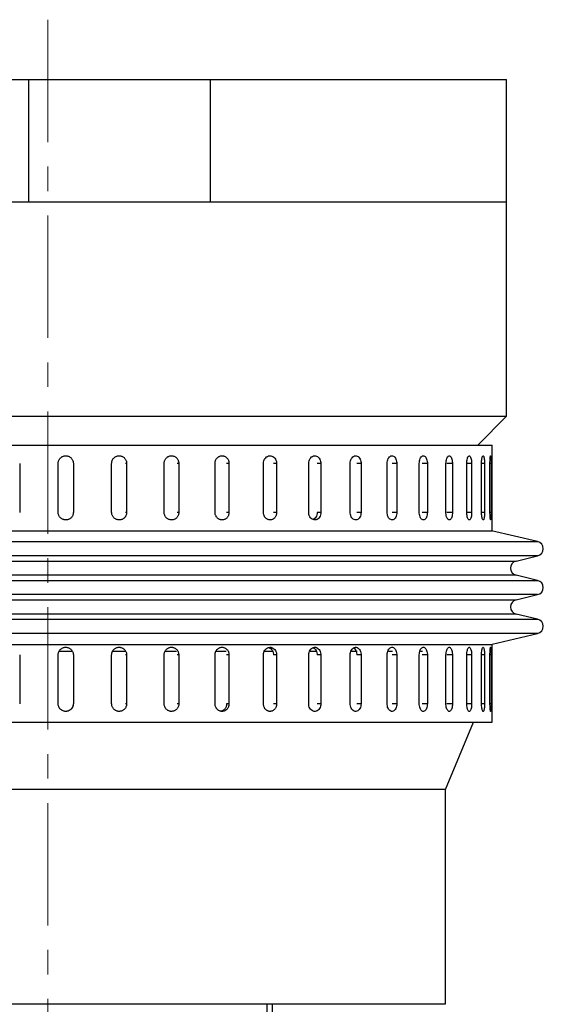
# Model space of a CAD drawing. Header units: inches. Extents: x 1.5 to 32, y 0 to 21.9.
# Tile 25 of 64: x 4.2 to 6.3, y 13.1 to 17.1. Entities that reach past the tile are written whole.
import ezdxf

# ---------------------------------------------------------------- set-up
doc = ezdxf.new("R2010")
doc.units = ezdxf.units.IN
doc.header["$MEASUREMENT"] = 0
doc.linetypes.add('CENTERX2', pattern=[0.8, 0.5, -0.1, 0.1, -0.1])

msp = doc.modelspace()

# ---------------------------------------------------------------- linework, layer by layer
at = {"color": 7, "linetype": 'CENTERX2', "lineweight": 18}
msp.add_line((4.2701, 17.1174), (4.2701, 4.8697), dxfattribs=at)
at = {"color": 7, "linetype": 'Continuous', "lineweight": 25}
for p, q in [((3.6383, 16.8729), (4.1926, 16.8729)), ((4.1926, 16.3729), (4.1926, 16.8729)), ((4.1926, 16.8729), (4.9351, 16.8729)), ((4.9351, 16.3729), (4.9351, 16.8729)), ((4.9351, 16.8729), (6.1451, 16.8729)), ((6.1451, 16.3729), (6.1451, 16.8729)), ((3.6383, 16.3729), (4.1926, 16.3729)), ((4.1926, 16.3729), (4.9351, 16.3729)), ((4.9351, 16.3729), (6.1451, 16.3729)), ((6.1451, 15.4979), (6.1451, 16.3729)), ((2.3951, 15.4979), (6.1451, 15.4979)), ((6.0271, 15.3799), (6.1451, 15.4979)), ((2.8846, 15.3799), (6.0856, 15.3799)), ((6.0856, 15.0299), (6.0856, 15.3799)), ((4.1557, 15.3049), (4.1557, 15.1049)), ((4.313, 15.1049), (4.313, 15.3049)), ((4.3749, 15.3049), (4.3739, 15.3049)), ((4.3749, 15.3049), (4.3749, 15.1049)), ((4.5314, 15.1049), (4.5314, 15.3049)), ((4.5926, 15.3049), (4.5886, 15.3049)), ((4.5926, 15.3049), (4.5926, 15.1049)), ((4.7461, 15.1049), (4.7461, 15.3049)), ((4.8056, 15.3049), (4.7987, 15.3049)), ((4.8056, 15.3049), (4.8056, 15.1049)), ((4.9538, 15.1049), (4.9538, 15.3049)), ((5.0108, 15.3049), (5.0011, 15.3049)), ((5.0108, 15.3049), (5.0108, 15.1049)), ((5.1515, 15.1049), (5.1515, 15.3049)), ((5.2052, 15.3049), (5.1928, 15.3049)), ((5.2052, 15.3049), (5.2052, 15.1049)), ((5.3364, 15.1049), (5.3364, 15.3049)), ((5.386, 15.3049), (5.371, 15.3049)), ((5.386, 15.3049), (5.386, 15.1049)), ((5.5058, 15.1049), (5.5058, 15.3049)), ((5.5505, 15.3049), (5.5332, 15.3049)), ((5.5505, 15.3049), (5.5505, 15.1049)), ((5.6571, 15.1049), (5.6571, 15.3049)), ((5.6963, 15.3049), (5.677, 15.3049)), ((5.6963, 15.3049), (5.6963, 15.1049)), ((5.7882, 15.1049), (5.7882, 15.3049)), ((5.8213, 15.3049), (5.8003, 15.3049)), ((5.8213, 15.3049), (5.8213, 15.1049)), ((5.8971, 15.1049), (5.8971, 15.3049)), ((5.9237, 15.3049), (5.9012, 15.3049)), ((5.9237, 15.3049), (5.9237, 15.1049)), ((5.9824, 15.1049), (5.9824, 15.3049)), ((6.002, 15.3049), (5.9824, 15.3049)), ((6.002, 15.3049), (6.002, 15.1049)), ((6.0426, 15.1049), (6.0426, 15.3049)), ((6.055, 15.3049), (6.0426, 15.3049)), ((6.055, 15.3049), (6.055, 15.1049)), ((6.077, 15.1049), (6.077, 15.3049)), ((6.082, 15.3049), (6.077, 15.3049)), ((6.082, 15.3049), (6.082, 15.1049)), ((4.3749, 15.1049), (4.3739, 15.1049)), ((4.5926, 15.1049), (4.5886, 15.1049)), ((4.8056, 15.1049), (4.7987, 15.1049)), ((5.0108, 15.1049), (5.0011, 15.1049)), ((5.2052, 15.1049), (5.1928, 15.1049)), ((5.386, 15.1049), (5.371, 15.1049)), ((5.5505, 15.1049), (5.5332, 15.1049)), ((5.6963, 15.1049), (5.677, 15.1049)), ((5.8213, 15.1049), (5.8003, 15.1049)), ((5.9237, 15.1049), (5.9012, 15.1049)), ((6.002, 15.1049), (5.9824, 15.1049)), ((6.055, 15.1049), (6.0426, 15.1049)), ((6.082, 15.1049), (6.077, 15.1049)), ((2.8904, 15.0299), (6.0856, 15.0299)), ((6.2718, 14.9854), (6.0839, 15.0299)), ((2.2684, 14.9854), (5.9367, 14.9854)), ((5.9367, 14.9854), (6.2718, 14.9854)), ((6.2718, 14.927), (2.2684, 14.927)), ((6.1841, 14.9062), (6.2718, 14.927)), ((2.3562, 14.9062), (5.8637, 14.9062)), ((5.8637, 14.9062), (6.1841, 14.9062)), ((6.1841, 14.8478), (2.3562, 14.8478)), ((6.2718, 14.8271), (6.1841, 14.8478)), ((2.2684, 14.8271), (5.9367, 14.8271)), ((5.9367, 14.8271), (6.2718, 14.8271)), ((6.2718, 14.7687), (2.2684, 14.7687)), ((6.1841, 14.7479), (6.2718, 14.7687)), ((2.3562, 14.7479), (5.8637, 14.7479)), ((5.8637, 14.7479), (6.1841, 14.7479)), ((6.1841, 14.6895), (2.3562, 14.6895)), ((6.2718, 14.6687), (6.1841, 14.6895)), ((2.2684, 14.6687), (5.9367, 14.6687)), ((5.9367, 14.6687), (6.2718, 14.6687)), ((6.2718, 14.6103), (2.8607, 14.6103)), ((6.0856, 14.5663), (6.2718, 14.6103)), ((2.9431, 14.5658), (5.7802, 14.5658)), ((5.7802, 14.5658), (6.0839, 14.5658)), ((6.0856, 14.2479), (6.0856, 14.5663)), ((4.1557, 14.5229), (4.1557, 14.3229)), ((4.313, 14.3229), (4.313, 14.5229)), ((4.3708, 14.5366), (4.3164, 14.5366)), ((4.3749, 14.5229), (4.3739, 14.5229)), ((4.3749, 14.5229), (4.3749, 14.3229)), ((4.5314, 14.3229), (4.5314, 14.5229)), ((4.5862, 14.5366), (4.5355, 14.5366)), ((4.5926, 14.5229), (4.5886, 14.5229)), ((4.5926, 14.5229), (4.5926, 14.3229)), ((4.7461, 14.3229), (4.7461, 14.5229)), ((4.7969, 14.5366), (4.7501, 14.5366)), ((4.8056, 14.5229), (4.7987, 14.5229)), ((4.8056, 14.5229), (4.8056, 14.3229)), ((4.9538, 14.3229), (4.9538, 14.5229)), ((4.9992, 14.5366), (4.957, 14.5366)), ((5.0108, 14.5229), (5.0011, 14.5229)), ((5.0108, 14.5229), (5.0108, 14.3229)), ((5.1515, 14.3229), (5.1515, 14.5229)), ((5.1902, 14.5366), (5.1562, 14.5366)), ((5.2052, 14.5229), (5.1928, 14.5229)), ((5.2052, 14.5229), (5.2052, 14.3229)), ((5.3364, 14.3229), (5.3364, 14.5229)), ((5.3703, 14.5366), (5.3421, 14.5366)), ((5.386, 14.5229), (5.371, 14.5229)), ((5.386, 14.5229), (5.386, 14.3229)), ((5.5058, 14.3229), (5.5058, 14.5229)), ((5.5341, 14.5366), (5.5119, 14.5366)), ((5.5505, 14.5229), (5.5332, 14.5229)), ((5.5505, 14.5229), (5.5505, 14.3229)), ((5.6571, 14.3229), (5.6571, 14.5229)), ((5.6787, 14.5366), (5.6629, 14.5366)), ((5.6963, 14.5229), (5.677, 14.5229)), ((5.6963, 14.5229), (5.6963, 14.3229)), ((5.7882, 14.3229), (5.7882, 14.5229)), ((5.8014, 14.5366), (5.7925, 14.5366)), ((5.8213, 14.5229), (5.8003, 14.5229)), ((5.8213, 14.5229), (5.8213, 14.3229)), ((5.8971, 14.3229), (5.8971, 14.5229)), ((5.9237, 14.5229), (5.9012, 14.5229)), ((5.9237, 14.5229), (5.9237, 14.3229)), ((5.9824, 14.3229), (5.9824, 14.5229)), ((6.002, 14.5229), (5.9824, 14.5229)), ((6.002, 14.5229), (6.002, 14.3229)), ((6.0426, 14.3229), (6.0426, 14.5229)), ((6.055, 14.5229), (6.0426, 14.5229)), ((6.055, 14.5229), (6.055, 14.3229)), ((6.077, 14.3229), (6.077, 14.5229)), ((6.082, 14.5229), (6.077, 14.5229)), ((6.082, 14.5229), (6.082, 14.3229)), ((4.3749, 14.3229), (4.3739, 14.3229)), ((4.5926, 14.3229), (4.5886, 14.3229)), ((4.8056, 14.3229), (4.7987, 14.3229)), ((5.0108, 14.3229), (5.0011, 14.3229)), ((5.2052, 14.3229), (5.1928, 14.3229)), ((5.386, 14.3229), (5.371, 14.3229)), ((5.5505, 14.3229), (5.5332, 14.3229)), ((5.6963, 14.3229), (5.677, 14.3229)), ((5.8213, 14.3229), (5.8003, 14.3229)), ((5.9237, 14.3229), (5.9012, 14.3229)), ((6.002, 14.3229), (5.9824, 14.3229)), ((6.055, 14.3229), (6.0426, 14.3229)), ((6.082, 14.3229), (6.077, 14.3229)), ((2.8918, 14.2479), (6.0856, 14.2479)), ((5.8951, 13.9729), (6.0097, 14.2479)), ((5.8951, 13.9729), (4.0572, 13.9729)), ((5.8951, 13.0979), (5.8951, 13.9729)), ((2.6451, 13.0979), (5.1662, 13.0979)), ((3.8777, 13.0979), (5.8951, 13.0979)), ((5.1662, 11.8479), (5.1662, 13.0979)), ((5.1886, 11.8701), (5.1886, 13.0979))]:
    msp.add_line(p, q, dxfattribs=at)
for centre, start, end in [((6.2649, 14.9562), 283.3212, 76.6788), ((6.191, 14.877), 103.3212, 256.6788), ((6.2649, 14.7979), 283.3212, 76.6788), ((6.191, 14.7187), 103.3212, 256.6788), ((6.2649, 14.6395), 283.3212, 76.6788)]:
    msp.add_arc(centre, 0.03, start, end, dxfattribs=at)
for points, knots in [([(4.313, 15.3049), (4.3131, 15.3066), (4.3132, 15.3101), (4.3146, 15.3152), (4.3167, 15.32), (4.3196, 15.3243), (4.3232, 15.3281), (4.3274, 15.3313), (4.3321, 15.3337), (4.3371, 15.3353), (4.3423, 15.336), (4.3475, 15.3358), (4.3527, 15.3348), (4.3575, 15.3329), (4.3621, 15.3302), (4.366, 15.3268), (4.3694, 15.3228), (4.3721, 15.3183), (4.3739, 15.3134), (4.3748, 15.3088), (4.3749, 15.306), (4.3749, 15.3049)], [0, 0, 0, 0, 0.05292, 0.107375, 0.160295, 0.214749, 0.267674, 0.322133, 0.375061, 0.429523, 0.482446, 0.536903, 0.58982, 0.644272, 0.697192, 0.751646, 0.804573, 0.859035, 0.911961, 0.966423, 1, 1, 1, 1]), ([(4.5314, 15.3049), (4.5315, 15.3066), (4.5317, 15.3101), (4.533, 15.3152), (4.5351, 15.32), (4.538, 15.3243), (4.5416, 15.3281), (4.5457, 15.3313), (4.5504, 15.3337), (4.5553, 15.3353), (4.5604, 15.336), (4.5656, 15.3358), (4.5707, 15.3348), (4.5755, 15.3329), (4.58, 15.3302), (4.5839, 15.3268), (4.5872, 15.3228), (4.5898, 15.3183), (4.5916, 15.3134), (4.5925, 15.3088), (4.5926, 15.306), (4.5926, 15.3049)], [0, 0, 0, 0, 0.05292, 0.107375, 0.160295, 0.214749, 0.267674, 0.322133, 0.375061, 0.429523, 0.482446, 0.536903, 0.58982, 0.644272, 0.697192, 0.751646, 0.804573, 0.859035, 0.911961, 0.966423, 1, 1, 1, 1]), ([(4.7461, 15.3049), (4.7462, 15.3066), (4.7463, 15.3101), (4.7476, 15.3152), (4.7497, 15.32), (4.7525, 15.3243), (4.756, 15.3281), (4.76, 15.3313), (4.7645, 15.3337), (4.7693, 15.3353), (4.7743, 15.336), (4.7794, 15.3358), (4.7843, 15.3348), (4.789, 15.3329), (4.7933, 15.3302), (4.7971, 15.3268), (4.8004, 15.3228), (4.8029, 15.3183), (4.8047, 15.3134), (4.8055, 15.3088), (4.8056, 15.306), (4.8056, 15.3049)], [0, 0, 0, 0, 0.05292, 0.107375, 0.160295, 0.214749, 0.267674, 0.322133, 0.375061, 0.429523, 0.482446, 0.536903, 0.58982, 0.644272, 0.697192, 0.751646, 0.804573, 0.859035, 0.911961, 0.966423, 1, 1, 1, 1]), ([(4.9538, 15.3049), (4.9539, 15.3066), (4.954, 15.3101), (4.9553, 15.3152), (4.9573, 15.32), (4.96, 15.3243), (4.9633, 15.3281), (4.9672, 15.3313), (4.9715, 15.3337), (4.9761, 15.3353), (4.9809, 15.336), (4.9857, 15.3358), (4.9904, 15.3348), (4.9949, 15.3329), (4.9991, 15.3302), (5.0027, 15.3268), (5.0058, 15.3228), (5.0082, 15.3183), (5.0099, 15.3134), (5.0106, 15.3094), (5.0108, 15.3065), (5.0108, 15.3054), (5.0108, 15.3049)], [0, 0, 0, 0, 0.052919, 0.107373, 0.160293, 0.214746, 0.26767, 0.322129, 0.375056, 0.429518, 0.48244, 0.536897, 0.589814, 0.644264, 0.697184, 0.751638, 0.804564, 0.859025, 0.91195, 0.966412, 0.983183, 1, 1, 1, 1]), ([(5.1515, 15.3049), (5.1518, 15.3084), (5.1524, 15.3154), (5.1571, 15.3246), (5.164, 15.3317), (5.1725, 15.3357), (5.1817, 15.3363), (5.1905, 15.3333), (5.1979, 15.3271), (5.2031, 15.3184), (5.2051, 15.3106), (5.2052, 15.306), (5.2052, 15.3049)], [0, 0, 0, 0, 0.107362, 0.214723, 0.322094, 0.429472, 0.536839, 0.644195, 0.751556, 0.858932, 0.966307, 1, 1, 1, 1]), ([(5.3364, 15.3049), (5.3367, 15.3084), (5.3373, 15.3154), (5.3416, 15.3246), (5.3479, 15.3317), (5.3558, 15.3357), (5.3643, 15.3363), (5.3724, 15.3333), (5.3792, 15.3271), (5.384, 15.3184), (5.3858, 15.3106), (5.3859, 15.306), (5.386, 15.3049)], [0, 0, 0, 0, 0.107362, 0.214723, 0.322094, 0.429472, 0.536839, 0.644195, 0.751556, 0.858932, 0.966307, 1, 1, 1, 1]), ([(5.5058, 15.3049), (5.506, 15.3084), (5.5065, 15.3154), (5.5104, 15.3246), (5.5162, 15.3317), (5.5233, 15.3357), (5.5309, 15.3363), (5.5382, 15.3333), (5.5444, 15.3271), (5.5487, 15.3184), (5.5503, 15.3106), (5.5504, 15.306), (5.5505, 15.3049)], [0, 0, 0, 0, 0.107362, 0.214723, 0.322094, 0.429472, 0.536839, 0.644195, 0.751556, 0.858932, 0.966307, 1, 1, 1, 1]), ([(5.6571, 15.3049), (5.6573, 15.3084), (5.6577, 15.3154), (5.6612, 15.3246), (5.6662, 15.3317), (5.6725, 15.3357), (5.6792, 15.3363), (5.6856, 15.3333), (5.691, 15.3271), (5.6947, 15.3184), (5.6962, 15.3106), (5.6963, 15.306), (5.6963, 15.3049)], [0, 0, 0, 0, 0.107362, 0.214723, 0.322094, 0.429472, 0.536839, 0.644195, 0.751556, 0.858932, 0.966307, 1, 1, 1, 1]), ([(5.7882, 15.3049), (5.7884, 15.3084), (5.7887, 15.3154), (5.7917, 15.3246), (5.7959, 15.3317), (5.8012, 15.3357), (5.8069, 15.3363), (5.8123, 15.3333), (5.8168, 15.3271), (5.82, 15.3184), (5.8212, 15.3106), (5.8213, 15.306), (5.8213, 15.3049)], [0, 0, 0, 0, 0.107362, 0.214723, 0.322094, 0.429472, 0.536839, 0.644195, 0.751556, 0.858932, 0.966307, 1, 1, 1, 1]), ([(5.8971, 15.3049), (5.8973, 15.3084), (5.8976, 15.3154), (5.9, 15.3246), (5.9034, 15.3317), (5.9077, 15.3357), (5.9122, 15.3363), (5.9165, 15.3333), (5.9201, 15.3271), (5.9227, 15.3184), (5.9236, 15.3106), (5.9237, 15.306), (5.9237, 15.3049)], [0, 0, 0, 0, 0.107362, 0.214723, 0.322094, 0.429472, 0.536839, 0.644195, 0.751556, 0.858932, 0.966307, 1, 1, 1, 1]), ([(5.9824, 15.3049), (5.9825, 15.3084), (5.9827, 15.3154), (5.9845, 15.3246), (5.9871, 15.3317), (5.9902, 15.3357), (5.9936, 15.3363), (5.9968, 15.3333), (5.9994, 15.3271), (6.0012, 15.3184), (6.0019, 15.3106), (6.002, 15.306), (6.002, 15.3049)], [0, 0, 0, 0, 0.107362, 0.214723, 0.322094, 0.429472, 0.536839, 0.644195, 0.751556, 0.858932, 0.966307, 1, 1, 1, 1]), ([(6.0426, 15.3049), (6.0427, 15.3084), (6.0428, 15.3154), (6.044, 15.3246), (6.0457, 15.3317), (6.0477, 15.3357), (6.0498, 15.3363), (6.0518, 15.3333), (6.0534, 15.3271), (6.0545, 15.3184), (6.055, 15.3106), (6.055, 15.306), (6.055, 15.3049)], [0, 0, 0, 0, 0.107362, 0.214723, 0.322094, 0.429472, 0.536839, 0.644195, 0.751556, 0.858932, 0.966307, 1, 1, 1, 1]), ([(6.077, 15.3049), (6.0771, 15.3084), (6.0771, 15.3154), (6.0777, 15.3246), (6.0784, 15.3317), (6.0792, 15.3357), (6.0801, 15.3363), (6.0808, 15.3333), (6.0814, 15.3271), (6.0818, 15.3184), (6.082, 15.3106), (6.082, 15.306), (6.082, 15.3049)], [0, 0, 0, 0, 0.1073618, 0.2147232, 0.3220944, 0.429472, 0.536839, 0.6441948, 0.7515565, 0.8589318, 0.9663073, 1, 1, 1, 1]), ([(4.3749, 15.1049), (4.3748, 15.1032), (4.3747, 15.0997), (4.3733, 15.0946), (4.3712, 15.0898), (4.3683, 15.0855), (4.3647, 15.0817), (4.3605, 15.0785), (4.3558, 15.0761), (4.3508, 15.0745), (4.3456, 15.0738), (4.3404, 15.074), (4.3353, 15.075), (4.3304, 15.0769), (4.3259, 15.0796), (4.3219, 15.083), (4.3185, 15.087), (4.3159, 15.0915), (4.314, 15.0964), (4.3131, 15.101), (4.313, 15.1038), (4.313, 15.1049)], [0, 0, 0, 0, 0.05292, 0.107375, 0.160295, 0.214749, 0.267674, 0.322133, 0.375061, 0.429523, 0.482446, 0.536903, 0.58982, 0.644272, 0.697192, 0.751646, 0.804573, 0.859035, 0.911961, 0.966423, 1, 1, 1, 1]), ([(4.5926, 15.1049), (4.5926, 15.1032), (4.5924, 15.0997), (4.5911, 15.0946), (4.589, 15.0898), (4.5861, 15.0855), (4.5825, 15.0817), (4.5784, 15.0785), (4.5738, 15.0761), (4.5689, 15.0745), (4.5637, 15.0738), (4.5586, 15.074), (4.5535, 15.075), (4.5487, 15.0769), (4.5442, 15.0796), (4.5402, 15.083), (4.5369, 15.087), (4.5343, 15.0915), (4.5325, 15.0964), (4.5316, 15.101), (4.5315, 15.1038), (4.5314, 15.1049)], [0, 0, 0, 0, 0.05292, 0.107375, 0.160295, 0.214749, 0.267674, 0.322133, 0.375061, 0.429523, 0.482446, 0.536903, 0.58982, 0.644272, 0.697192, 0.751646, 0.804573, 0.859035, 0.911961, 0.966423, 1, 1, 1, 1]), ([(4.8056, 15.1049), (4.8056, 15.1032), (4.8054, 15.0997), (4.8041, 15.0946), (4.8021, 15.0898), (4.7993, 15.0855), (4.7958, 15.0817), (4.7918, 15.0785), (4.7873, 15.0761), (4.7826, 15.0745), (4.7775, 15.0738), (4.7725, 15.074), (4.7676, 15.075), (4.7629, 15.0769), (4.7585, 15.0796), (4.7547, 15.083), (4.7514, 15.087), (4.7489, 15.0915), (4.7471, 15.0964), (4.7462, 15.101), (4.7461, 15.1038), (4.7461, 15.1049)], [0, 0, 0, 0, 0.05292, 0.107375, 0.160295, 0.214749, 0.267674, 0.322133, 0.375061, 0.429523, 0.482446, 0.536903, 0.58982, 0.644272, 0.697192, 0.751646, 0.804573, 0.859035, 0.911961, 0.966423, 1, 1, 1, 1]), ([(5.0108, 15.1049), (5.0108, 15.1032), (5.0106, 15.0997), (5.0094, 15.0946), (5.0074, 15.0898), (5.0048, 15.0855), (5.0014, 15.0817), (4.9976, 15.0785), (4.9933, 15.0761), (4.9888, 15.0745), (4.984, 15.0738), (4.9791, 15.074), (4.9744, 15.075), (4.9699, 15.0769), (4.9657, 15.0796), (4.962, 15.083), (4.9589, 15.087), (4.9565, 15.0915), (4.9547, 15.0964), (4.954, 15.1004), (4.9538, 15.1033), (4.9538, 15.1044), (4.9538, 15.1049)], [0, 0, 0, 0, 0.0529193, 0.1073734, 0.1602927, 0.2147463, 0.2676704, 0.3221291, 0.3750562, 0.4295184, 0.4824402, 0.536897, 0.5898135, 0.6442644, 0.6971839, 0.7516376, 0.8045636, 0.8590245, 0.9119505, 0.9664117, 0.9831825, 1, 1, 1, 1]), ([(5.2052, 15.1049), (5.2052, 15.1032), (5.205, 15.0997), (5.2038, 15.0946), (5.202, 15.0898), (5.1995, 15.0855), (5.1964, 15.0817), (5.1928, 15.0785), (5.1888, 15.0761), (5.1845, 15.0745), (5.18, 15.0738), (5.1754, 15.074), (5.171, 15.075), (5.1667, 15.0769), (5.1628, 15.0796), (5.1593, 15.083), (5.1564, 15.087), (5.1541, 15.0915), (5.1524, 15.0964), (5.1518, 15.1004), (5.1516, 15.1033), (5.1515, 15.1044), (5.1515, 15.1049)], [0, 0, 0, 0, 0.0529193, 0.1073734, 0.1602927, 0.2147463, 0.2676704, 0.3221291, 0.3750562, 0.4295184, 0.4824402, 0.536897, 0.5898135, 0.6442644, 0.6971839, 0.7516376, 0.8045636, 0.8590245, 0.9119505, 0.9664117, 0.9831825, 1, 1, 1, 1]), ([(5.386, 15.1049), (5.3857, 15.1014), (5.3852, 15.0944), (5.3809, 15.0852), (5.3747, 15.0781), (5.3669, 15.0741), (5.3584, 15.0735), (5.3503, 15.0765), (5.3433, 15.0827), (5.3384, 15.0914), (5.3366, 15.0993), (5.3365, 15.1038), (5.3364, 15.1049)], [0, 0, 0, 0, 0.107362, 0.214723, 0.322094, 0.429472, 0.536839, 0.644195, 0.751556, 0.858932, 0.966307, 1, 1, 1, 1]), ([(5.3709, 15.1049), (5.3707, 15.1014), (5.3701, 15.0944), (5.3659, 15.0852), (5.3603, 15.0785), (5.3558, 15.0766), (5.3539, 15.0758)], [0, 0, 0, 0, 0.268961, 0.537922, 0.806908, 1, 1, 1, 1]), ([(5.5505, 15.1049), (5.5502, 15.1014), (5.5497, 15.0944), (5.5459, 15.0852), (5.5403, 15.0781), (5.5333, 15.0741), (5.5257, 15.0735), (5.5183, 15.0765), (5.512, 15.0827), (5.5076, 15.0914), (5.5059, 15.0993), (5.5058, 15.1038), (5.5058, 15.1049)], [0, 0, 0, 0, 0.107362, 0.214723, 0.322094, 0.429472, 0.536839, 0.644195, 0.751556, 0.858932, 0.966307, 1, 1, 1, 1]), ([(5.6963, 15.1049), (5.6961, 15.1014), (5.6956, 15.0944), (5.6923, 15.0852), (5.6874, 15.0781), (5.6813, 15.0741), (5.6746, 15.0735), (5.6681, 15.0765), (5.6626, 15.0827), (5.6587, 15.0914), (5.6572, 15.0993), (5.6571, 15.1038), (5.6571, 15.1049)], [0, 0, 0, 0, 0.107362, 0.214723, 0.322094, 0.429472, 0.536839, 0.644195, 0.751556, 0.858932, 0.966307, 1, 1, 1, 1]), ([(5.8213, 15.1049), (5.8211, 15.1014), (5.8208, 15.0944), (5.818, 15.0852), (5.8138, 15.0781), (5.8087, 15.0741), (5.803, 15.0735), (5.7975, 15.0765), (5.7928, 15.0827), (5.7895, 15.0914), (5.7883, 15.0993), (5.7882, 15.1038), (5.7882, 15.1049)], [0, 0, 0, 0, 0.107362, 0.214723, 0.322094, 0.429472, 0.536839, 0.644195, 0.751556, 0.858932, 0.966307, 1, 1, 1, 1]), ([(5.9237, 15.1049), (5.9235, 15.1014), (5.9233, 15.0944), (5.9211, 15.0852), (5.9178, 15.0781), (5.9136, 15.0741), (5.9091, 15.0735), (5.9047, 15.0765), (5.9009, 15.0827), (5.8982, 15.0914), (5.8972, 15.0993), (5.8971, 15.1038), (5.8971, 15.1049)], [0, 0, 0, 0, 0.107362, 0.214723, 0.322094, 0.429472, 0.536839, 0.644195, 0.751556, 0.858932, 0.966307, 1, 1, 1, 1]), ([(6.002, 15.1049), (6.0019, 15.1014), (6.0017, 15.0944), (6.0001, 15.0852), (5.9977, 15.0781), (5.9946, 15.0741), (5.9913, 15.0735), (5.988, 15.0765), (5.9852, 15.0827), (5.9832, 15.0914), (5.9824, 15.0993), (5.9824, 15.1038), (5.9824, 15.1049)], [0, 0, 0, 0, 0.107362, 0.214723, 0.322094, 0.429472, 0.536839, 0.644195, 0.751556, 0.858932, 0.966307, 1, 1, 1, 1]), ([(6.055, 15.1049), (6.0549, 15.1014), (6.0548, 15.0944), (6.0538, 15.0852), (6.0523, 15.0781), (6.0505, 15.0741), (6.0483, 15.0735), (6.0463, 15.0765), (6.0445, 15.0827), (6.0432, 15.0914), (6.0427, 15.0993), (6.0426, 15.1038), (6.0426, 15.1049)], [0, 0, 0, 0, 0.107362, 0.214723, 0.322094, 0.429472, 0.536839, 0.644195, 0.751556, 0.858932, 0.966307, 1, 1, 1, 1]), ([(6.082, 15.1049), (6.082, 15.1014), (6.0819, 15.0944), (6.0816, 15.0852), (6.0811, 15.0781), (6.0803, 15.0741), (6.0795, 15.0735), (6.0786, 15.0765), (6.0779, 15.0827), (6.0773, 15.0914), (6.0771, 15.0993), (6.077, 15.1038), (6.077, 15.1049)], [0, 0, 0, 0, 0.107362, 0.214723, 0.322094, 0.429472, 0.536839, 0.644195, 0.751556, 0.858932, 0.966307, 1, 1, 1, 1]), ([(4.313, 14.5229), (4.3131, 14.5246), (4.3132, 14.5281), (4.3146, 14.5331), (4.3167, 14.5379), (4.3196, 14.5423), (4.3232, 14.5461), (4.3274, 14.5493), (4.3321, 14.5517), (4.3371, 14.5532), (4.3423, 14.554), (4.3475, 14.5538), (4.3527, 14.5528), (4.3575, 14.5509), (4.3621, 14.5482), (4.366, 14.5448), (4.3694, 14.5408), (4.3721, 14.5363), (4.3739, 14.5313), (4.3748, 14.5268), (4.3749, 14.524), (4.3749, 14.5229)], [0, 0, 0, 0, 0.05292, 0.107375, 0.160295, 0.214749, 0.267674, 0.322133, 0.375061, 0.429523, 0.482446, 0.536903, 0.58982, 0.644272, 0.697192, 0.751646, 0.804573, 0.859035, 0.911961, 0.966423, 1, 1, 1, 1]), ([(4.5314, 14.5229), (4.5315, 14.5246), (4.5317, 14.5281), (4.533, 14.5331), (4.5351, 14.5379), (4.538, 14.5423), (4.5416, 14.5461), (4.5457, 14.5493), (4.5504, 14.5517), (4.5553, 14.5532), (4.5604, 14.554), (4.5656, 14.5538), (4.5707, 14.5528), (4.5755, 14.5509), (4.58, 14.5482), (4.5839, 14.5448), (4.5872, 14.5408), (4.5898, 14.5363), (4.5916, 14.5313), (4.5925, 14.5268), (4.5926, 14.524), (4.5926, 14.5229)], [0, 0, 0, 0, 0.05292, 0.107375, 0.160295, 0.214749, 0.267674, 0.322133, 0.375061, 0.429523, 0.482446, 0.536903, 0.58982, 0.644272, 0.697192, 0.751646, 0.804573, 0.859035, 0.911961, 0.966423, 1, 1, 1, 1]), ([(4.7461, 14.5229), (4.7462, 14.5246), (4.7463, 14.5281), (4.7476, 14.5331), (4.7497, 14.5379), (4.7525, 14.5423), (4.756, 14.5461), (4.76, 14.5493), (4.7645, 14.5517), (4.7693, 14.5532), (4.7743, 14.554), (4.7794, 14.5538), (4.7843, 14.5528), (4.789, 14.5509), (4.7933, 14.5482), (4.7971, 14.5448), (4.8004, 14.5408), (4.8029, 14.5363), (4.8047, 14.5313), (4.8055, 14.5268), (4.8056, 14.524), (4.8056, 14.5229)], [0, 0, 0, 0, 0.05292, 0.107375, 0.160295, 0.214749, 0.267674, 0.322133, 0.375061, 0.429523, 0.482446, 0.536903, 0.58982, 0.644272, 0.697192, 0.751646, 0.804573, 0.859035, 0.911961, 0.966423, 1, 1, 1, 1]), ([(4.9538, 14.5229), (4.9539, 14.5246), (4.954, 14.5281), (4.9553, 14.5331), (4.9573, 14.5379), (4.96, 14.5423), (4.9633, 14.5461), (4.9672, 14.5493), (4.9715, 14.5517), (4.9761, 14.5532), (4.9809, 14.554), (4.9857, 14.5538), (4.9904, 14.5528), (4.9949, 14.5509), (4.9991, 14.5482), (5.0027, 14.5448), (5.0058, 14.5408), (5.0082, 14.5363), (5.0099, 14.5313), (5.0106, 14.5274), (5.0108, 14.5245), (5.0108, 14.5234), (5.0108, 14.5229)], [0, 0, 0, 0, 0.052919, 0.107373, 0.160293, 0.214746, 0.26767, 0.322129, 0.375056, 0.429518, 0.48244, 0.536897, 0.589814, 0.644264, 0.697184, 0.751638, 0.804564, 0.859025, 0.91195, 0.966412, 0.983183, 1, 1, 1, 1]), ([(5.1515, 14.5229), (5.1518, 14.5264), (5.1524, 14.5333), (5.1571, 14.5426), (5.164, 14.5497), (5.1725, 14.5537), (5.1817, 14.5543), (5.1905, 14.5513), (5.1979, 14.5451), (5.2031, 14.5364), (5.2051, 14.5285), (5.2052, 14.524), (5.2052, 14.5229)], [0, 0, 0, 0, 0.107362, 0.214723, 0.322094, 0.429472, 0.536839, 0.644195, 0.751556, 0.858932, 0.966307, 1, 1, 1, 1]), ([(5.1718, 14.5527), (5.1738, 14.5522), (5.1788, 14.5509), (5.1854, 14.545), (5.1906, 14.5364), (5.1926, 14.5285), (5.1927, 14.524), (5.1927, 14.5229)], [0, 0, 0, 0, 0.17126, 0.421325, 0.671422, 0.92152, 1, 1, 1, 1]), ([(5.3364, 14.5229), (5.3367, 14.5264), (5.3373, 14.5333), (5.3416, 14.5426), (5.3479, 14.5497), (5.3558, 14.5537), (5.3643, 14.5543), (5.3724, 14.5513), (5.3792, 14.5451), (5.384, 14.5364), (5.3858, 14.5285), (5.3859, 14.524), (5.386, 14.5229)], [0, 0, 0, 0, 0.107362, 0.214723, 0.322094, 0.429472, 0.536839, 0.644195, 0.751556, 0.858932, 0.966307, 1, 1, 1, 1]), ([(5.3537, 14.552), (5.3549, 14.5516), (5.3588, 14.5504), (5.3642, 14.545), (5.369, 14.5364), (5.3708, 14.5285), (5.3709, 14.524), (5.3709, 14.5229)], [0, 0, 0, 0, 0.114877, 0.381955, 0.649068, 0.916181, 1, 1, 1, 1]), ([(5.5058, 14.5229), (5.506, 14.5264), (5.5065, 14.5333), (5.5104, 14.5426), (5.5162, 14.5497), (5.5233, 14.5537), (5.5309, 14.5543), (5.5382, 14.5513), (5.5444, 14.5451), (5.5487, 14.5364), (5.5503, 14.5285), (5.5504, 14.524), (5.5505, 14.5229)], [0, 0, 0, 0, 0.107362, 0.214723, 0.322094, 0.429472, 0.536839, 0.644195, 0.751556, 0.858932, 0.966307, 1, 1, 1, 1]), ([(5.5198, 14.5511), (5.5201, 14.551), (5.5228, 14.55), (5.527, 14.5449), (5.5314, 14.5365), (5.533, 14.5285), (5.5331, 14.524), (5.5331, 14.5229)], [0, 0, 0, 0, 0.036115, 0.326958, 0.61784, 0.908722, 1, 1, 1, 1]), ([(5.6571, 14.5229), (5.6573, 14.5264), (5.6577, 14.5333), (5.6612, 14.5426), (5.6662, 14.5497), (5.6725, 14.5537), (5.6792, 14.5543), (5.6856, 14.5513), (5.691, 14.5451), (5.6947, 14.5364), (5.6962, 14.5285), (5.6963, 14.524), (5.6963, 14.5229)], [0, 0, 0, 0, 0.107362, 0.214723, 0.322094, 0.429472, 0.536839, 0.644195, 0.751556, 0.858932, 0.966307, 1, 1, 1, 1]), ([(5.7882, 14.5229), (5.7884, 14.5264), (5.7887, 14.5333), (5.7917, 14.5426), (5.7959, 14.5497), (5.8012, 14.5537), (5.8069, 14.5543), (5.8123, 14.5513), (5.8168, 14.5451), (5.82, 14.5364), (5.8212, 14.5285), (5.8213, 14.524), (5.8213, 14.5229)], [0, 0, 0, 0, 0.107362, 0.214723, 0.322094, 0.429472, 0.536839, 0.644195, 0.751556, 0.858932, 0.966307, 1, 1, 1, 1]), ([(5.8971, 14.5229), (5.8973, 14.5264), (5.8976, 14.5333), (5.9, 14.5426), (5.9034, 14.5497), (5.9077, 14.5537), (5.9122, 14.5543), (5.9165, 14.5513), (5.9201, 14.5451), (5.9227, 14.5364), (5.9236, 14.5285), (5.9237, 14.524), (5.9237, 14.5229)], [0, 0, 0, 0, 0.107362, 0.214723, 0.322094, 0.429472, 0.536839, 0.644195, 0.751556, 0.858932, 0.966307, 1, 1, 1, 1]), ([(5.9824, 14.5229), (5.9825, 14.5264), (5.9827, 14.5333), (5.9845, 14.5426), (5.9871, 14.5497), (5.9902, 14.5537), (5.9936, 14.5543), (5.9968, 14.5513), (5.9994, 14.5451), (6.0012, 14.5364), (6.0019, 14.5285), (6.002, 14.524), (6.002, 14.5229)], [0, 0, 0, 0, 0.107362, 0.214723, 0.322094, 0.429472, 0.536839, 0.644195, 0.751556, 0.858932, 0.966307, 1, 1, 1, 1]), ([(6.0426, 14.5229), (6.0427, 14.5264), (6.0428, 14.5333), (6.044, 14.5426), (6.0457, 14.5497), (6.0477, 14.5537), (6.0498, 14.5543), (6.0518, 14.5513), (6.0534, 14.5451), (6.0545, 14.5364), (6.055, 14.5285), (6.055, 14.524), (6.055, 14.5229)], [0, 0, 0, 0, 0.107362, 0.214723, 0.322094, 0.429472, 0.536839, 0.644195, 0.751556, 0.858932, 0.966307, 1, 1, 1, 1]), ([(6.077, 14.5229), (6.0771, 14.5264), (6.0771, 14.5333), (6.0777, 14.5426), (6.0784, 14.5497), (6.0792, 14.5537), (6.0801, 14.5543), (6.0808, 14.5513), (6.0814, 14.5451), (6.0818, 14.5364), (6.082, 14.5285), (6.082, 14.524), (6.082, 14.5229)], [0, 0, 0, 0, 0.1073618, 0.2147232, 0.3220944, 0.429472, 0.536839, 0.6441948, 0.7515565, 0.8589318, 0.9663073, 1, 1, 1, 1]), ([(4.3749, 14.3229), (4.3748, 14.3212), (4.3747, 14.3177), (4.3733, 14.3126), (4.3712, 14.3078), (4.3683, 14.3035), (4.3647, 14.2996), (4.3605, 14.2965), (4.3558, 14.2941), (4.3508, 14.2925), (4.3456, 14.2918), (4.3404, 14.2919), (4.3353, 14.293), (4.3304, 14.2948), (4.3259, 14.2975), (4.3219, 14.3009), (4.3185, 14.305), (4.3159, 14.3095), (4.314, 14.3144), (4.3131, 14.3189), (4.313, 14.3218), (4.313, 14.3229)], [0, 0, 0, 0, 0.05292, 0.107375, 0.160295, 0.214749, 0.267674, 0.322133, 0.375061, 0.429523, 0.482446, 0.536903, 0.58982, 0.644272, 0.697192, 0.751646, 0.804573, 0.859035, 0.911961, 0.966423, 1, 1, 1, 1]), ([(4.3739, 14.3229), (4.3738, 14.3212), (4.3737, 14.3177), (4.3723, 14.3126), (4.3702, 14.3078), (4.3673, 14.3035), (4.3637, 14.2996), (4.3595, 14.2965), (4.3548, 14.2941), (4.3498, 14.2925), (4.3458, 14.2918), (4.3435, 14.2919), (4.343, 14.292)], [0, 0, 0, 0, 0.105844, 0.214758, 0.320602, 0.429515, 0.535369, 0.644292, 0.750152, 0.859082, 0.964931, 1, 1, 1, 1]), ([(4.5926, 14.3229), (4.5926, 14.3212), (4.5924, 14.3177), (4.5911, 14.3126), (4.589, 14.3078), (4.5861, 14.3035), (4.5825, 14.2996), (4.5784, 14.2965), (4.5738, 14.2941), (4.5689, 14.2925), (4.5637, 14.2918), (4.5586, 14.2919), (4.5535, 14.293), (4.5487, 14.2948), (4.5442, 14.2975), (4.5402, 14.3009), (4.5369, 14.305), (4.5343, 14.3095), (4.5325, 14.3144), (4.5316, 14.3189), (4.5315, 14.3218), (4.5314, 14.3229)], [0, 0, 0, 0, 0.05292, 0.107375, 0.160295, 0.214749, 0.267674, 0.322133, 0.375061, 0.429523, 0.482446, 0.536903, 0.58982, 0.644272, 0.697192, 0.751646, 0.804573, 0.859035, 0.911961, 0.966423, 1, 1, 1, 1]), ([(4.8056, 14.3229), (4.8056, 14.3212), (4.8054, 14.3177), (4.8041, 14.3126), (4.8021, 14.3078), (4.7993, 14.3035), (4.7958, 14.2996), (4.7918, 14.2965), (4.7873, 14.2941), (4.7826, 14.2925), (4.7775, 14.2918), (4.7725, 14.2919), (4.7676, 14.293), (4.7629, 14.2948), (4.7585, 14.2975), (4.7547, 14.3009), (4.7514, 14.305), (4.7489, 14.3095), (4.7471, 14.3144), (4.7462, 14.3189), (4.7461, 14.3218), (4.7461, 14.3229)], [0, 0, 0, 0, 0.05292, 0.107375, 0.160295, 0.214749, 0.267674, 0.322133, 0.375061, 0.429523, 0.482446, 0.536903, 0.58982, 0.644272, 0.697192, 0.751646, 0.804573, 0.859035, 0.911961, 0.966423, 1, 1, 1, 1]), ([(5.0108, 14.3229), (5.0108, 14.3212), (5.0106, 14.3177), (5.0094, 14.3126), (5.0074, 14.3078), (5.0048, 14.3035), (5.0014, 14.2996), (4.9976, 14.2965), (4.9933, 14.2941), (4.9888, 14.2925), (4.984, 14.2918), (4.9791, 14.2919), (4.9744, 14.293), (4.9699, 14.2948), (4.9657, 14.2975), (4.962, 14.3009), (4.9589, 14.305), (4.9565, 14.3095), (4.9547, 14.3144), (4.954, 14.3184), (4.9538, 14.3212), (4.9538, 14.3223), (4.9538, 14.3229)], [0, 0, 0, 0, 0.0529193, 0.1073734, 0.1602927, 0.2147463, 0.2676704, 0.3221291, 0.3750562, 0.4295184, 0.4824402, 0.536897, 0.5898135, 0.6442644, 0.6971839, 0.7516376, 0.8045636, 0.8590245, 0.9119505, 0.9664117, 0.9831825, 1, 1, 1, 1]), ([(5.001, 14.3229), (5.0009, 14.3212), (5.0008, 14.3177), (4.9996, 14.3126), (4.9976, 14.3078), (4.9949, 14.3035), (4.9916, 14.2996), (4.9878, 14.2965), (4.9835, 14.2941), (4.98, 14.2928), (4.978, 14.2925), (4.9775, 14.2924)], [0, 0, 0, 0, 0.119039, 0.24153, 0.360569, 0.483059, 0.602109, 0.724611, 0.843668, 0.966178, 1, 1, 1, 1]), ([(5.2052, 14.3229), (5.2052, 14.3212), (5.205, 14.3177), (5.2038, 14.3126), (5.202, 14.3078), (5.1995, 14.3035), (5.1964, 14.2996), (5.1928, 14.2965), (5.1888, 14.2941), (5.1845, 14.2925), (5.18, 14.2918), (5.1754, 14.2919), (5.171, 14.293), (5.1667, 14.2948), (5.1628, 14.2975), (5.1593, 14.3009), (5.1564, 14.305), (5.1541, 14.3095), (5.1524, 14.3144), (5.1518, 14.3184), (5.1516, 14.3212), (5.1515, 14.3223), (5.1515, 14.3229)], [0, 0, 0, 0, 0.0529193, 0.1073734, 0.1602927, 0.2147463, 0.2676704, 0.3221291, 0.3750562, 0.4295184, 0.4824402, 0.536897, 0.5898135, 0.6442644, 0.6971839, 0.7516376, 0.8045636, 0.8590245, 0.9119505, 0.9664117, 0.9831825, 1, 1, 1, 1]), ([(5.386, 14.3229), (5.3857, 14.3194), (5.3852, 14.3124), (5.3809, 14.3031), (5.3747, 14.2961), (5.3669, 14.292), (5.3584, 14.2915), (5.3503, 14.2945), (5.3433, 14.3006), (5.3384, 14.3093), (5.3366, 14.3172), (5.3365, 14.3218), (5.3364, 14.3229)], [0, 0, 0, 0, 0.107362, 0.214723, 0.322094, 0.429472, 0.536839, 0.644195, 0.751556, 0.858932, 0.966307, 1, 1, 1, 1]), ([(5.5505, 14.3229), (5.5502, 14.3194), (5.5497, 14.3124), (5.5459, 14.3031), (5.5403, 14.2961), (5.5333, 14.292), (5.5257, 14.2915), (5.5183, 14.2945), (5.512, 14.3006), (5.5076, 14.3093), (5.5059, 14.3172), (5.5058, 14.3218), (5.5058, 14.3229)], [0, 0, 0, 0, 0.107362, 0.214723, 0.322094, 0.429472, 0.536839, 0.644195, 0.751556, 0.858932, 0.966307, 1, 1, 1, 1]), ([(5.6963, 14.3229), (5.6961, 14.3194), (5.6956, 14.3124), (5.6923, 14.3031), (5.6874, 14.2961), (5.6813, 14.292), (5.6746, 14.2915), (5.6681, 14.2945), (5.6626, 14.3006), (5.6587, 14.3093), (5.6572, 14.3172), (5.6571, 14.3218), (5.6571, 14.3229)], [0, 0, 0, 0, 0.107362, 0.214723, 0.322094, 0.429472, 0.536839, 0.644195, 0.751556, 0.858932, 0.966307, 1, 1, 1, 1]), ([(5.8213, 14.3229), (5.8211, 14.3194), (5.8208, 14.3124), (5.818, 14.3031), (5.8138, 14.2961), (5.8087, 14.292), (5.803, 14.2915), (5.7975, 14.2945), (5.7928, 14.3006), (5.7895, 14.3093), (5.7883, 14.3172), (5.7882, 14.3218), (5.7882, 14.3229)], [0, 0, 0, 0, 0.107362, 0.214723, 0.322094, 0.429472, 0.536839, 0.644195, 0.751556, 0.858932, 0.966307, 1, 1, 1, 1]), ([(5.9237, 14.3229), (5.9235, 14.3194), (5.9233, 14.3124), (5.9211, 14.3031), (5.9178, 14.2961), (5.9136, 14.292), (5.9091, 14.2915), (5.9047, 14.2945), (5.9009, 14.3006), (5.8982, 14.3093), (5.8972, 14.3172), (5.8971, 14.3218), (5.8971, 14.3229)], [0, 0, 0, 0, 0.107362, 0.214723, 0.322094, 0.429472, 0.536839, 0.644195, 0.751556, 0.858932, 0.966307, 1, 1, 1, 1]), ([(6.002, 14.3229), (6.0019, 14.3194), (6.0017, 14.3124), (6.0001, 14.3031), (5.9977, 14.2961), (5.9946, 14.292), (5.9913, 14.2915), (5.988, 14.2945), (5.9852, 14.3006), (5.9832, 14.3093), (5.9824, 14.3172), (5.9824, 14.3218), (5.9824, 14.3229)], [0, 0, 0, 0, 0.107362, 0.214723, 0.322094, 0.429472, 0.536839, 0.644195, 0.751556, 0.858932, 0.966307, 1, 1, 1, 1]), ([(6.055, 14.3229), (6.0549, 14.3194), (6.0548, 14.3124), (6.0538, 14.3031), (6.0523, 14.2961), (6.0505, 14.292), (6.0483, 14.2915), (6.0463, 14.2945), (6.0445, 14.3006), (6.0432, 14.3093), (6.0427, 14.3172), (6.0426, 14.3218), (6.0426, 14.3229)], [0, 0, 0, 0, 0.107362, 0.214723, 0.322094, 0.429472, 0.536839, 0.644195, 0.751556, 0.858932, 0.966307, 1, 1, 1, 1]), ([(6.082, 14.3229), (6.082, 14.3194), (6.0819, 14.3124), (6.0816, 14.3031), (6.0811, 14.2961), (6.0803, 14.292), (6.0795, 14.2915), (6.0786, 14.2945), (6.0779, 14.3006), (6.0773, 14.3093), (6.0771, 14.3172), (6.077, 14.3218), (6.077, 14.3229)], [0, 0, 0, 0, 0.107362, 0.214723, 0.322094, 0.429472, 0.536839, 0.644195, 0.751556, 0.858932, 0.966307, 1, 1, 1, 1])]:
    msp.add_open_spline(points, degree=3, knots=knots, dxfattribs=at)

doc.saveas('drawing.dxf')
